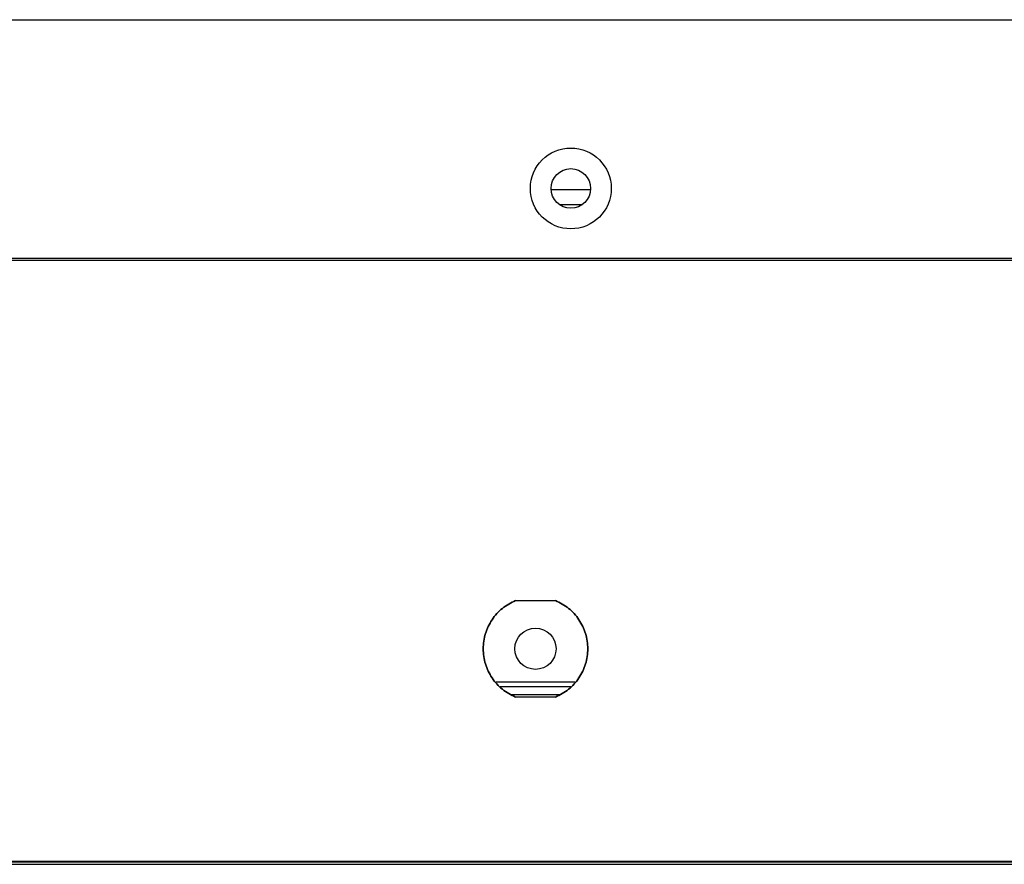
# Model space of a CAD drawing. Header units: millimetres. Extents: x 3619 to 4737, y 1503 to 2366.
# Tile 20 of 256: x 3942 to 3963, y 1645 to 1662. Entities that reach past the tile are written whole.
import ezdxf

# ---------------------------------------------------------------- set-up
doc = ezdxf.new("R2010")
doc.units = ezdxf.units.MM

msp = doc.modelspace()

# ---------------------------------------------------------------- linework, layer by layer
at = {"color": 7, "linetype": 'Continuous', "lineweight": 30}
for p, q in [((3835.9353, 1662.3033), (4237.8706, 1662.3033)), ((3953.9852, 1658.7233), (3953.1541, 1658.7233)), ((3953.3241, 1658.4167), (3953.8151, 1658.4167)), ((4006.693, 1657.2833), (3841.7683, 1657.2833)), ((4006.6946, 1657.2367), (3841.7683, 1657.2367)), ((3952.4063, 1650.0867), (3953.2463, 1650.0867)), ((3953.6604, 1648.37), (3951.9922, 1648.37)), ((3953.5696, 1648.27), (3952.083, 1648.27)), ((3953.3299, 1648.1033), (3952.3227, 1648.1033)), ((3953.2463, 1648.0533), (3952.4063, 1648.0533)), ((3835.1913, 1644.5867), (4238.5946, 1644.5867)), ((3835.1913, 1644.5367), (4238.5946, 1644.5367)), ((3840.193, 1644.6033), (4233.593, 1644.6033))]:
    msp.add_line(p, q, dxfattribs=at)
for centre, radius in [((3953.5696, 1658.7533), 0.85), ((3953.5696, 1658.7533), 0.4167), ((3952.8263, 1649.07), 0.4333)]:
    msp.add_circle(centre, radius, dxfattribs=at)
for points, knots in [([(3952.4063, 1648.0533), (3952.31, 1648.1032), (3952.1173, 1648.2028), (3951.8991, 1648.4506), (3951.7583, 1648.7455), (3951.7103, 1649.07), (3951.7583, 1649.3945), (3951.8991, 1649.6894), (3952.1173, 1649.9372), (3952.31, 1650.0368), (3952.4063, 1650.0867)], [0, 0, 0, 0, 0.1250007, 0.2499988, 0.3749993, 0.5, 0.6250007, 0.7500013, 0.8749993, 1, 1, 1, 1]), ([(3952.4063, 1650.0867), (3952.31, 1650.0368), (3952.1173, 1649.9372), (3951.8991, 1649.6894), (3951.7583, 1649.3945), (3951.7103, 1649.07), (3951.7583, 1648.7455), (3951.8991, 1648.4506), (3952.1173, 1648.2028), (3952.31, 1648.1032), (3952.4063, 1648.0533)], [0, 0, 0, 0, 0.1250007, 0.2499987, 0.3749993, 0.5, 0.6250007, 0.7500012, 0.8749993, 1, 1, 1, 1]), ([(3953.2463, 1650.0867), (3953.3426, 1650.0368), (3953.5353, 1649.9372), (3953.7535, 1649.6894), (3953.8943, 1649.3945), (3953.9423, 1649.07), (3953.8943, 1648.7455), (3953.7535, 1648.4506), (3953.5353, 1648.2028), (3953.3426, 1648.1032), (3953.2463, 1648.0533)], [0, 0, 0, 0, 0.1250004, 0.2499995, 0.3749999, 0.5, 0.6250002, 0.7500004, 0.8749995, 1, 1, 1, 1]), ([(3953.2463, 1648.0533), (3953.3426, 1648.1032), (3953.5353, 1648.2028), (3953.7535, 1648.4506), (3953.8943, 1648.7455), (3953.9423, 1649.07), (3953.8943, 1649.3945), (3953.7535, 1649.6894), (3953.5353, 1649.9372), (3953.3426, 1650.0368), (3953.2463, 1650.0867)], [0, 0, 0, 0, 0.1250005, 0.2499996, 0.3749998, 0.5, 0.6250001, 0.7500005, 0.8749996, 1, 1, 1, 1])]:
    msp.add_open_spline(points, degree=3, knots=knots, dxfattribs=at)

doc.saveas('drawing.dxf')
